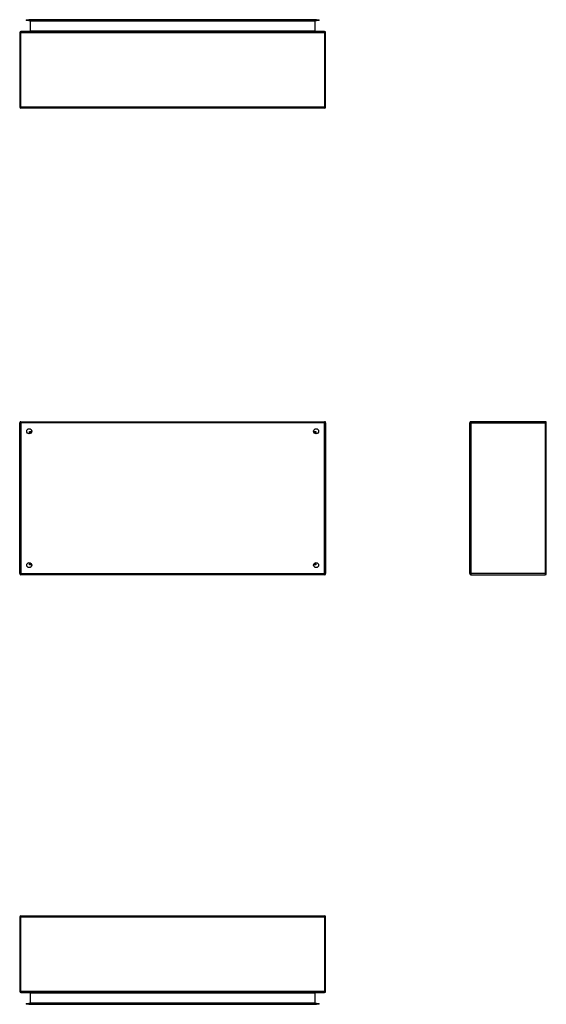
# Model space of a CAD drawing. Header units: inches. Extents: x 13 to 154, y 13 to 90.
# Tile 1 of 53: x 13 to 54, y 13 to 90. Entities that reach past the tile are written whole.
import ezdxf

# ---------------------------------------------------------------- set-up
doc = ezdxf.new("R2010")
doc.units = ezdxf.units.IN
doc.header["$MEASUREMENT"] = 0
doc.layers.add('Visible Edges(ANSI)', color=7, linetype='Continuous', lineweight=25)
doc.layers.add('Visible Tangent Edges(ANSI)', color=7, linetype='Continuous', lineweight=25)

msp = doc.modelspace()

# ---------------------------------------------------------------- linework, layer by layer
at = {"layer": 'Visible Edges(ANSI)'}
for p, q in [((13.136, 90.229), (13.333, 90.229)), ((13.136, 90.229), (13.136, 90.176)), ((13.333, 90.176), (13.136, 90.176)), ((35.915, 90.229), (13.333, 90.229)), ((13.333, 90.176), (35.915, 90.176)), ((13.437, 90.145), (13.437, 89.329)), ((35.811, 89.329), (35.811, 90.145)), ((35.915, 90.229), (36.112, 90.229)), ((36.112, 90.176), (35.915, 90.176)), ((36.112, 90.176), (36.112, 90.229)), ((12.624, 89.214), (12.624, 83.382)), ((36.54, 89.298), (12.708, 89.298)), ((36.624, 83.382), (36.624, 89.214)), ((36.54, 83.298), (12.708, 83.298)), ((12.708, 58.7), (36.54, 58.7)), ((53.848, 58.7), (48.016, 58.7)), ((12.624, 46.784), (12.624, 58.616)), ((36.624, 58.616), (36.624, 46.784)), ((47.932, 46.784), (47.932, 58.616)), ((53.932, 46.784), (53.932, 58.616)), ((13.49, 57.803), (13.49, 57.793)), ((13.531, 57.834), (13.521, 57.834)), ((35.727, 57.834), (35.717, 57.834)), ((35.758, 57.803), (35.758, 57.793)), ((13.49, 47.606), (13.49, 47.597)), ((13.521, 47.566), (13.531, 47.566)), ((35.717, 47.566), (35.727, 47.566)), ((35.758, 47.606), (35.758, 47.597)), ((36.54, 46.7), (12.708, 46.7)), ((48.016, 46.7), (53.848, 46.7)), ((12.624, 19.85), (12.624, 14.018)), ((12.708, 19.934), (36.54, 19.934)), ((36.624, 14.018), (36.624, 19.85)), ((12.708, 13.934), (36.54, 13.934)), ((13.437, 13.903), (13.437, 13.087)), ((35.811, 13.087), (35.811, 13.903)), ((13.136, 13.056), (13.333, 13.056)), ((13.136, 13.056), (13.136, 13.003)), ((13.333, 13.003), (13.136, 13.003)), ((35.915, 13.056), (13.333, 13.056)), ((13.333, 13.003), (35.915, 13.003)), ((35.915, 13.056), (36.112, 13.056)), ((36.112, 13.003), (35.915, 13.003)), ((36.112, 13.003), (36.112, 13.056))]:
    msp.add_line(p, q, dxfattribs=at)
for centre in [(13.374, 57.95), (35.874, 57.95), (13.374, 47.45), (35.874, 47.45)]:
    msp.add_circle(centre, 0.195, dxfattribs=at)
for centre, radius, start, end in [((13.406, 90.145), 0.031, 0, 90), ((35.842, 90.145), 0.031, 90, 180), ((12.708, 89.214), 0.084, 90, 180), ((13.406, 89.329), 0.031, 270, 0), ((35.842, 89.329), 0.031, 180, 270), ((36.54, 89.214), 0.084, 0, 90), ((12.708, 83.382), 0.084, 180, 270), ((36.54, 83.382), 0.084, 270, 0), ((12.708, 58.616), 0.084, 90, 180), ((36.54, 58.616), 0.084, 0, 90), ((48.016, 58.616), 0.084, 90, 180), ((53.848, 58.616), 0.084, 0, 90), ((13.521, 57.803), 0.031, 90, 180), ((35.727, 57.803), 0.031, 0, 90), ((13.521, 47.597), 0.031, 180, 270), ((35.727, 47.597), 0.031, 270, 0), ((12.708, 46.784), 0.084, 180, 270), ((36.54, 46.784), 0.084, 270, 0), ((48.016, 46.784), 0.084, 180, 270), ((53.848, 46.784), 0.084, 270, 0), ((12.708, 19.85), 0.084, 90, 180), ((36.54, 19.85), 0.084, 0, 90), ((12.708, 14.018), 0.084, 180, 270), ((13.406, 13.903), 0.031, 0, 90), ((35.842, 13.903), 0.031, 90, 180), ((36.54, 14.018), 0.084, 270, 0), ((13.406, 13.087), 0.031, 270, 0), ((35.842, 13.087), 0.031, 180, 270)]:
    msp.add_arc(centre, radius, start, end, dxfattribs=at)
at = {"layer": 'Visible Tangent Edges(ANSI)'}
for p, q in [((13.333, 90.176), (13.333, 90.229)), ((13.468, 90.145), (13.437, 90.145)), ((13.468, 90.176), (13.468, 90.145)), ((13.468, 89.329), (13.468, 90.145)), ((13.468, 90.145), (35.78, 90.145)), ((35.78, 90.145), (35.78, 90.176)), ((35.78, 90.145), (35.78, 89.329)), ((35.811, 90.145), (35.78, 90.145)), ((35.915, 90.229), (35.915, 90.176)), ((12.624, 89.214), (12.708, 89.214)), ((12.708, 89.298), (12.708, 89.214)), ((12.708, 89.214), (36.54, 89.214)), ((12.708, 83.382), (12.708, 89.214)), ((13.468, 89.329), (13.437, 89.329)), ((35.78, 89.329), (13.468, 89.329)), ((35.78, 89.329), (35.811, 89.329)), ((36.54, 89.214), (36.54, 89.298)), ((36.54, 89.214), (36.624, 89.214)), ((36.54, 89.214), (36.54, 83.382)), ((12.624, 83.382), (12.708, 83.382)), ((12.708, 83.382), (12.708, 83.298)), ((12.708, 83.382), (36.54, 83.382)), ((36.54, 83.382), (36.54, 83.298)), ((36.54, 83.382), (36.624, 83.382)), ((12.708, 58.7), (12.708, 58.616)), ((36.54, 58.7), (36.54, 58.616)), ((48.016, 58.7), (48.016, 58.616)), ((53.848, 58.7), (53.848, 58.616)), ((12.624, 58.616), (12.708, 58.616)), ((36.54, 58.616), (12.708, 58.616)), ((12.708, 58.616), (12.708, 46.784)), ((36.624, 58.616), (36.54, 58.616)), ((36.54, 46.784), (36.54, 58.616)), ((48.016, 58.616), (47.932, 58.616)), ((48.016, 58.616), (53.848, 58.616)), ((48.016, 58.616), (48.016, 46.784)), ((53.848, 58.616), (53.848, 46.784)), ((53.932, 58.616), (53.848, 58.616)), ((13.406, 57.918), (13.521, 57.834)), ((13.49, 57.803), (13.406, 57.918)), ((13.406, 57.918), (13.566, 57.918)), ((13.406, 57.757), (13.406, 57.918)), ((35.682, 57.918), (35.842, 57.918)), ((35.727, 57.834), (35.842, 57.918)), ((35.842, 57.918), (35.758, 57.803)), ((35.842, 57.918), (35.842, 57.757)), ((13.406, 47.482), (13.406, 47.642)), ((13.406, 47.482), (13.49, 47.597)), ((13.521, 47.566), (13.406, 47.482)), ((13.566, 47.482), (13.406, 47.482)), ((35.842, 47.482), (35.682, 47.482)), ((35.842, 47.482), (35.727, 47.566)), ((35.758, 47.597), (35.842, 47.482)), ((35.842, 47.642), (35.842, 47.482)), ((12.624, 46.784), (12.708, 46.784)), ((12.708, 46.7), (12.708, 46.784)), ((12.708, 46.784), (36.54, 46.784)), ((36.624, 46.784), (36.54, 46.784)), ((36.54, 46.7), (36.54, 46.784)), ((48.016, 46.784), (47.932, 46.784)), ((53.848, 46.784), (48.016, 46.784)), ((48.016, 46.784), (48.016, 46.7)), ((53.848, 46.784), (53.848, 46.7)), ((53.848, 46.784), (53.932, 46.784)), ((12.708, 19.85), (12.624, 19.85)), ((12.708, 19.85), (12.708, 19.934)), ((12.708, 14.018), (12.708, 19.85)), ((36.54, 19.85), (12.708, 19.85)), ((36.54, 19.85), (36.54, 19.934)), ((36.624, 19.85), (36.54, 19.85)), ((36.54, 19.85), (36.54, 14.018)), ((12.708, 14.018), (12.624, 14.018)), ((36.54, 14.018), (12.708, 14.018)), ((12.708, 14.018), (12.708, 13.934)), ((13.468, 13.903), (13.437, 13.903)), ((13.468, 13.087), (13.468, 13.903)), ((13.468, 13.903), (35.78, 13.903)), ((35.78, 13.903), (35.811, 13.903)), ((35.78, 13.903), (35.78, 13.087)), ((36.624, 14.018), (36.54, 14.018)), ((36.54, 13.934), (36.54, 14.018)), ((13.333, 13.003), (13.333, 13.056)), ((13.437, 13.087), (13.468, 13.087)), ((13.468, 13.087), (13.468, 13.056)), ((35.78, 13.087), (13.468, 13.087)), ((35.78, 13.087), (35.811, 13.087)), ((35.78, 13.056), (35.78, 13.087)), ((35.915, 13.056), (35.915, 13.003))]:
    msp.add_line(p, q, dxfattribs=at)
for centre, major_axis, start_param, end_param in [((13.406, 89.329), (0.062, 0), 4.712389, 6.283185), ((35.842, 89.329), (-0.062, 0), 0, 1.570796), ((13.406, 13.903), (0.062, 0), 0, 1.570796), ((35.842, 13.903), (-0.062, 0), 4.712389, 6.283185)]:
    msp.add_ellipse(centre, major_axis=major_axis, ratio=0.5, start_param=start_param, end_param=end_param, dxfattribs=at)

doc.saveas('drawing.dxf')
